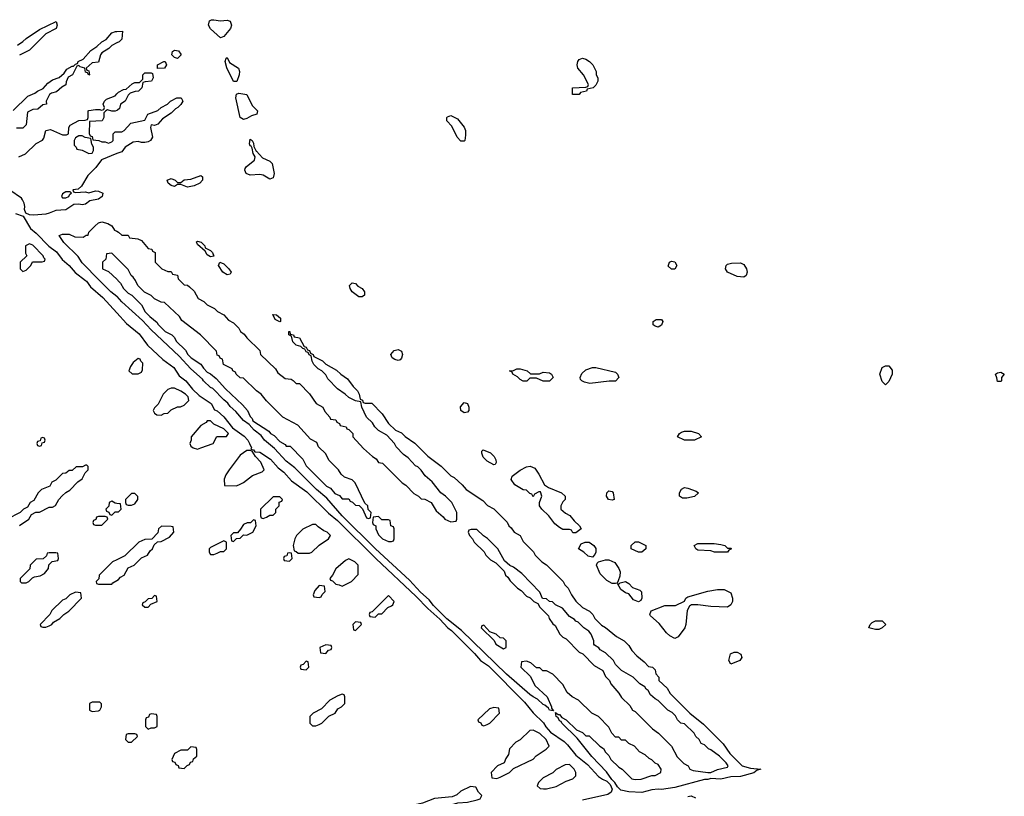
# Model space of a CAD drawing. Header units: inches. Extents: x 2769379 to 2883802, y 684208 to 828654.
# Tile 160 of 256: x 2819410 to 2825392, y 766866 to 771584. Entities that reach past the tile are written whole.
import ezdxf

# ---------------------------------------------------------------- set-up
doc = ezdxf.new("R2010")
doc.units = ezdxf.units.IN
doc.header["$MEASUREMENT"] = 0
for name, color, linetype in [('C8716', 7, 'Continuous'), ('C8717', 7, 'Continuous'), ('C8726', 7, 'Continuous'), ('C8727', 7, 'Continuous')]:
    doc.layers.add(name, color=color, linetype=linetype)

msp = doc.modelspace()

# ---------------------------------------------------------------- linework, layer by layer
at = {"layer": 'C8716', "color": 2, "elevation": 2}
for points in [[(2819809.2, 770000), (2819815.3, 769995.3), (2819841.4, 769961.4), (2819915.5, 769895.5), (2820000, 769802.8)], [(2820000, 769902.8), (2819964.5, 769930), (2819895.3, 770000)], [(2819408.9, 768511.1), (2819466, 768550), (2819482, 768578), (2819508.9, 768591.1), (2819530, 768592), (2819590, 768622), (2819610, 768622), (2819628.4, 768631.6), (2819648, 768670), (2819668.9, 768691.1), (2819690, 768712), (2819714.6, 768725.4), (2819763.1, 768776.9), (2819790, 768794), (2819808.4, 768831.6), (2819826, 768850), (2819826, 768870), (2819818, 768878), (2819810, 768878), (2819792, 768868), (2819752.7, 768867.3), (2819730, 768846), (2819710, 768846), (2819691.6, 768828.4), (2819670, 768826), (2819630, 768786), (2819606, 768774), (2819594, 768750), (2819542, 768730), (2819522, 768710), (2819496.9, 768663.1), (2819474, 768650), (2819456.9, 768623.1), (2819434, 768610), (2819414, 768590), (2819334, 768550)], [(2820000, 768644.7), (2819990, 768646), (2819970, 768658), (2819954, 768650), (2819951.6, 768628.4), (2819934, 768610), (2819938, 768598), (2819952, 768592), (2819958, 768578), (2819970, 768574), (2819990, 768594), (2820000, 768594)], [(2820000, 768302.3), (2819974, 768290), (2819894, 768210), (2819892, 768188), (2819874, 768170), (2819878, 768158), (2819890, 768154), (2819970, 768154), (2819976.4, 768163.6), (2820000, 768176.5)]]:
    msp.add_lwpolyline(points, dxfattribs=at)
for points in [[(2819550, 769046), (2819538, 769042), (2819534, 769026), (2819518, 769022), (2819514, 769010), (2819518, 768998), (2819530, 768994), (2819542, 768998), (2819546, 769014), (2819562, 769018), (2819566, 769030), (2819562, 769042)], [(2819930, 768566), (2819890, 768566), (2819878, 768562), (2819872.7, 768547.3), (2819858, 768542), (2819854, 768530), (2819858, 768518), (2819870, 768514), (2819910, 768514), (2819946, 768550), (2819942, 768562)], [(2819630, 768346), (2819590, 768346), (2819578, 768342), (2819572.7, 768327.3), (2819552, 768308), (2819510, 768306), (2819474, 768270), (2819472.7, 768247.3), (2819414, 768190), (2819414, 768170), (2819422, 768162), (2819450, 768162), (2819466, 768170), (2819487.3, 768192.7), (2819500.4, 768199.6), (2819534.6, 768205.4), (2819560.4, 768219.6), (2819586, 768250), (2819587.3, 768272.7), (2819607.3, 768292.7), (2819642, 768298), (2819646, 768310), (2819642, 768342)], [(2819750, 768106), (2819714, 768090), (2819690, 768066), (2819670, 768058), (2819605.4, 767994.6), (2819594, 767970), (2819534, 767910), (2819538, 767898), (2819550, 767894), (2819570, 767894), (2819590, 767902), (2819606, 767910), (2819616.4, 767923.6), (2819653.6, 767946.4), (2819678, 767970), (2819708, 767990), (2819786, 768070), (2819782, 768102)], [(2819898, 767438), (2819850, 767438), (2819834, 767430), (2819834, 767390), (2819850, 767382), (2819890, 767384.7), (2819898, 767390), (2819908, 767410), (2819907.3, 767427.3)]]:
    msp.add_lwpolyline(points, close=True, dxfattribs=at)
at = {"layer": 'C8717', "color": 2, "elevation": 2}
for points in [[(2819398, 771430), (2819430, 771451.3), (2819449.4, 771470.6), (2819530, 771524.7), (2819632.7, 771572.7), (2819638, 771550), (2819632, 771530), (2819570, 771498), (2819470, 771398), (2819410, 771368)], [(2819370, 771032), (2819460.2, 771119.8), (2819503.1, 771136.9), (2819518, 771150), (2819554, 771166), (2819582, 771198), (2819610, 771218), (2819650, 771232), (2819680.4, 771259.6), (2819696.4, 771283.6), (2819730, 771302), (2819738, 771302), (2819750, 771314), (2819762, 771318), (2819766, 771330), (2819795.3, 771344.7), (2819843.2, 771396.8), (2819879.3, 771420.7), (2819909.4, 771450.6), (2819936, 771464), (2819970, 771504.7), (2819992.7, 771512.7), (2820000, 771512.9)], [(2820000, 771443), (2819970, 771428), (2819951.1, 771408.9), (2819910, 771382), (2819901, 771370), (2819890, 771326), (2819850, 771322), (2819814, 771290), (2819818, 771278), (2819830, 771274), (2819834, 771250), (2819830, 771248), (2819822, 771262), (2819810, 771266), (2819806, 771290), (2819778, 771298), (2819770, 771306), (2819758, 771302), (2819731.1, 771248.9), (2819704.7, 771235.3), (2819692.7, 771207.3), (2819691.3, 771188.7), (2819665.4, 771174.6), (2819634.8, 771145.2), (2819602.8, 771137.2), (2819592, 771130), (2819572, 771090), (2819574, 771070), (2819550, 771066), (2819519.6, 771040.4), (2819490, 771038), (2819458, 771022), (2819450, 770946), (2819430, 770926), (2819390, 770926)], [(2819406, 770750), (2819446, 770770), (2819510, 770832), (2819548.7, 770851.3), (2819556.4, 770863.6), (2819569.2, 770910.8), (2819596.9, 770916.9), (2819670, 770884.7), (2819695.3, 770884.7), (2819706, 770890), (2819708, 770930), (2819716.4, 770943.6), (2819770, 770972), (2819807.3, 770972.7), (2819822, 770978), (2819826, 770990), (2819826, 771030), (2819830, 771032), (2819870, 771038), (2819898, 771038), (2819906, 771034), (2819922, 771038), (2819926, 771050), (2819918, 771070), (2819926, 771090), (2819938, 771102), (2819990, 771122), (2820000, 771133.3)], [(2820000, 771032.3), (2819990, 771028), (2819970, 771028), (2819943.6, 771036.4), (2819934, 771030), (2819922, 771018), (2819922, 770990), (2819911.3, 770968.7), (2819834, 770966), (2819832.7, 770892.7), (2819838, 770878), (2819850, 770874), (2819854, 770854), (2819891.1, 770851.1), (2819910, 770842), (2819930, 770842), (2819950, 770834), (2819970, 770842), (2819978, 770850), (2819978, 770890), (2819990, 770902), (2820000, 770902)], [(2820000, 770770.2), (2819906.4, 770733.6), (2819873.7, 770686.3), (2819823.4, 770636.6), (2819786.8, 770573.2), (2819764.7, 770555.3), (2819734, 770550), (2819738, 770538), (2819750, 770534), (2819810, 770538), (2819830, 770532), (2819870, 770544), (2819890, 770542), (2819916, 770530), (2819911, 770510), (2819890, 770494.5), (2819836.7, 770483.3), (2819810, 770462.6), (2819790, 770458.5), (2819770, 770462.7), (2819739.5, 770460.5), (2819690, 770429.7), (2819630, 770425.1), (2819590, 770408.5), (2819570, 770402), (2819496.2, 770396.2), (2819470, 770397.6), (2819448.7, 770408.7), (2819439, 770430), (2819442, 770450), (2819438, 770470), (2819428, 770490), (2819420.4, 770500.4), (2819350, 770548.7)], [(2819385.8, 770405.8), (2819431.3, 770391.3), (2819475.1, 770315.1), (2819510, 770286.7), (2819588.1, 770208.1), (2819633.5, 770173.5), (2819667.9, 770127.9), (2819711.1, 770091.1), (2819747.3, 770047.3), (2819809.2, 770000)], [(2819895.3, 770000), (2819790, 770106.6), (2819764.8, 770144.8), (2819679, 770230), (2819650, 770272), (2819670, 770282), (2819710, 770282), (2819745.4, 770265.4), (2819796.4, 770263.6), (2819814, 770274), (2819826, 770274), (2819830, 770294), (2819866, 770330), (2819889.1, 770350.9), (2819910, 770356), (2819945.4, 770345.4), (2819970.9, 770330.9), (2819985.4, 770305.4), (2820000, 770298.7)], [(2820000, 770136), (2819970, 770166), (2819938, 770162), (2819934, 770130), (2819914, 770110), (2819914, 770070), (2819950, 770054), (2820000, 770007)]]:
    msp.add_lwpolyline(points, dxfattribs=at)
for points in [[(2819790, 770878), (2819770, 770878), (2819750, 770866), (2819742, 770850), (2819742, 770822), (2819754, 770810), (2819758, 770798), (2819790, 770792), (2819830, 770772), (2819850, 770774), (2819858, 770790), (2819858, 770810), (2819848.4, 770828.4), (2819842, 770862), (2819808.4, 770868.4)], [(2819718, 770538), (2819690, 770538), (2819670, 770526), (2819664.7, 770510), (2819670, 770502), (2819690, 770501), (2819708, 770510), (2819715.3, 770524.7), (2819726, 770530)], [(2819470, 770222), (2819446, 770210), (2819444.7, 770164.7), (2819454, 770150), (2819414, 770110), (2819414, 770070), (2819430, 770054), (2819450, 770062), (2819478, 770090), (2819487.3, 770112.7), (2819547.3, 770112.7), (2819562, 770118), (2819566, 770130), (2819556.4, 770136.4), (2819554, 770150), (2819490, 770214)]]:
    msp.add_lwpolyline(points, close=True, dxfattribs=at)
at = {"layer": 'C8726', "color": 2, "elevation": 2}
for points in [[(2820384, 770000), (2820410, 769974), (2820430, 769972), (2820442, 769962), (2820470, 769934), (2820494, 769890), (2820530, 769872), (2820550, 769852), (2820594, 769830), (2820611.6, 769811.6), (2820650, 769792), (2820679.6, 769759.6), (2820710, 769742), (2820742, 769710), (2820752, 769690), (2820774.4, 769674.4), (2820790, 769652), (2820870, 769574), (2820874, 769550), (2820963.6, 769463.6), (2820979.6, 769439.6), (2821023.6, 769403.6), (2821059.6, 769399.6), (2821072.7, 769392.7), (2821090, 769374), (2821110, 769374), (2821171.1, 769311.1), (2821211.6, 769251.6), (2821252, 769230), (2821263.6, 769203.6), (2821294, 769170), (2821298, 769158), (2821330, 769154), (2821338, 769138), (2821354, 769130), (2821358, 769118), (2821394, 769110), (2821398, 769098), (2821410, 769094), (2821434, 769070), (2821434, 769050), (2821499.6, 768979.6), (2821554, 768930), (2821576.9, 768916.9), (2821590, 768894), (2821614, 768890), (2821734, 768770), (2821756.9, 768756.9), (2821805.4, 768705.4), (2821834, 768690), (2821850, 768674), (2821871.6, 768671.6), (2821911.1, 768651.1), (2821939.6, 768599.6), (2821983.6, 768563.6), (2821994, 768550), (2822030, 768534), (2822062, 768538), (2822066, 768550), (2822066, 768590), (2822035.3, 768650), (2821998, 768690), (2821968.9, 768708.9), (2821916.5, 768776.5), (2821873.6, 768813.6), (2821850, 768848), (2821830, 768868), (2821814, 768874), (2821770, 768922), (2821742, 768942), (2821698, 768990), (2821688, 769010), (2821640.4, 769060.4), (2821590, 769088), (2821568, 769110), (2821554.6, 769134.6), (2821518, 769170), (2821488, 769230), (2821482, 769262), (2821450, 769268), (2821410, 769288), (2821388, 769310), (2821341.2, 769341.2), (2821283.1, 769403.1), (2821270, 769426), (2821246, 769450), (2821223.1, 769463.1), (2821198, 769490), (2821188, 769510), (2821182, 769542), (2821168, 769548), (2821162, 769562), (2821150, 769566), (2821142, 769582), (2821130, 769586), (2821118, 769598), (2821090, 769606), (2821070, 769626), (2821062, 769662), (2821046, 769670), (2821046, 769690), (2821052, 769690), (2821054, 769674), (2821074, 769670), (2821078, 769658), (2821110, 769652), (2821138, 769598), (2821150, 769594), (2821158, 769578), (2821170, 769574), (2821178, 769558), (2821194, 769550), (2821198, 769538), (2821250.9, 769510.9), (2821270, 769492), (2821335.3, 769455.3), (2821362, 769430), (2821402, 769402), (2821435.3, 769355.3), (2821462, 769330), (2821472, 769310), (2821478, 769278), (2821492, 769272), (2821498, 769258), (2821510, 769254), (2821550, 769254), (2821612, 769190), (2821651.6, 769131.6), (2821694, 769090), (2821730, 769074), (2821751.6, 769051.6), (2821810, 769011.3), (2821890, 768931.3), (2821971.1, 768871.1), (2822030, 768812), (2822050, 768802), (2822098, 768758), (2822122, 768730), (2822223.6, 768663.6), (2822251.6, 768631.6), (2822290, 768612), (2822371.1, 768531.1), (2822382, 768510), (2822396.9, 768496.9), (2822414, 768470), (2822451.1, 768451.1), (2822470, 768414), (2822531.1, 768351.1), (2822542, 768330), (2822582, 768290), (2822611.1, 768271.1), (2822711.1, 768171.1), (2822722, 768150), (2822742, 768130), (2822762, 768090), (2822790, 768052), (2822830, 768012), (2822871.1, 767991.1), (2822892, 767970), (2822905.4, 767945.4), (2822945.4, 767905.4), (2822970, 767892), (2823036.9, 767836.9), (2823082, 767810), (2823110, 767782), (2823130, 767752), (2823159.6, 767719.6), (2823203.6, 767683.6), (2823230, 767654), (2823254, 767650), (2823270, 767634), (2823274, 767610), (2823294, 767590), (2823294, 767570), (2823343.6, 767523.6), (2823362, 767490), (2823482, 767370), (2823564.5, 767304.5), (2823684.5, 767184.5), (2823725.5, 767125.5), (2823798.8, 767050), (2823850, 767037.6), (2823912, 767030), (2823890, 767025.2), (2823870, 767007.6), (2823790, 766985.4), (2823730, 766983.6), (2823670, 766969.7), (2823610, 766973.2), (2823590, 766967), (2823570, 766967), (2823390, 766919.6), (2823310, 766906.6), (2823290, 766909.4), (2823250, 766905.1), (2823190, 766889.5), (2823110, 766893.6), (2823062.8, 766902.8), (2823042.7, 766922.7), (2823026, 766950), (2823007, 766967), (2822974.9, 767014.9), (2822886.9, 767106.9), (2822798, 767218), (2822704, 767310), (2822699.3, 767319.3), (2822690, 767324), (2822682, 767342), (2822669, 767350), (2822666, 767374), (2822682, 767362), (2822690, 767362), (2822704.7, 767344.7), (2822731.1, 767331.1), (2822794, 767270), (2822830, 767254), (2822850, 767234), (2822870, 767234), (2822934, 767170), (2822956.9, 767156.9), (2822970, 767134), (2822990, 767114), (2823002, 767090), (2823050, 767042), (2823071.1, 767031.1), (2823130, 766972), (2823150, 766967.7), (2823186, 766970), (2823250, 766992), (2823270, 766992), (2823306, 767010), (2823308, 767030), (2823290, 767058), (2823270, 767068), (2823250, 767088), (2823234.6, 767094.6), (2823210, 767118), (2823176.4, 767136.4), (2823146, 767170), (2823110, 767186), (2823090, 767206), (2823067.3, 767207.3), (2823050, 767226), (2823030, 767226), (2823008.4, 767248.4), (2822990, 767286), (2822926, 767350), (2822886, 767370), (2822806, 767450), (2822766, 767470), (2822736.4, 767496.4), (2822710, 767546), (2822650, 767608), (2822610, 767628), (2822588.4, 767628.4), (2822570, 767646), (2822550, 767646), (2822516.4, 767676.4), (2822490, 767686), (2822458, 767682), (2822454, 767650), (2822512.7, 767592.7), (2822539.6, 767539.6), (2822614, 767470), (2822642, 767410), (2822642, 767402), (2822654, 767386), (2822628.7, 767390), (2822622, 767402), (2822600.4, 767420.4), (2822590, 767424), (2822556.5, 767456.5), (2822530, 767469.3), (2822510, 767485.2), (2822368, 767608), (2822093.6, 767873.6), (2822004.4, 767944.4), (2821925.3, 768025.3), (2821898.6, 768058.6), (2821845.3, 768105.3), (2821778.6, 768178.6), (2821572.7, 768370), (2821369.6, 768569.6), (2821277, 768677), (2821214, 768730), (2821081.5, 768861.5), (2821030, 768902.7), (2820958.4, 768978.4), (2820897.2, 769030), (2820877, 769057), (2820835.3, 769090), (2820804.5, 769124.5), (2820769.7, 769149.7), (2820724.1, 769204.1), (2820690, 769234), (2820675.1, 769255.1), (2820650, 769274), (2820582.9, 769342.9), (2820569.4, 769350), (2820527, 769390), (2820520.9, 769400.9), (2820450, 769463.7), (2820379.6, 769539.6), (2820210, 769699.3), (2820156.6, 769756.6), (2820030, 769869.5), (2820001.6, 769901.6), (2820000, 769902.8)], [(2820007.2, 770000), (2820023.6, 769983.6), (2820042, 769950), (2820070, 769922), (2820091.1, 769911.1), (2820151.1, 769851.1), (2820172, 769810), (2820201, 769781), (2820244.7, 769744.7), (2820250, 769734), (2820294, 769690), (2820334, 769670), (2820350, 769654), (2820362, 769630), (2820416.9, 769576.9), (2820432, 769550), (2820452, 769530), (2820510, 769492), (2820526.4, 769466.4), (2820550, 769442), (2820570, 769432), (2820603.6, 769403.6), (2820661, 769341), (2820763.6, 769243.6), (2820794, 769210), (2820810, 769174), (2820822, 769162), (2820826, 769146), (2820923.6, 769083.6), (2820934, 769070), (2820956.9, 769056.9), (2820990, 769022), (2821023.6, 769003.6), (2821030, 768994), (2821052.7, 768992.7), (2821130, 768914), (2821150, 768874), (2821274, 768750), (2821298, 768738), (2821325.4, 768705.4), (2821352.7, 768692.7), (2821370, 768674), (2821410, 768674), (2821418, 768658), (2821432.7, 768652.7), (2821450, 768634), (2821472, 768632), (2821492.7, 768612.7), (2821518, 768558), (2821530, 768554), (2821542, 768558), (2821546, 768590), (2821527.3, 768607.3), (2821526, 768630), (2821507.3, 768647.3), (2821448, 768770), (2821430, 768788), (2821384, 768804), (2821363.1, 768823.1), (2821348, 768850), (2821288.9, 768908.9), (2821270, 768946), (2821226, 768990), (2821214.6, 769014.6), (2821176.4, 769036.4), (2821100.4, 769120.4), (2821008.9, 769168.9), (2820908.9, 769268.9), (2820878, 769310), (2820848.9, 769328.9), (2820770, 769406), (2820750, 769408), (2820726, 769430), (2820722, 769442), (2820706, 769450), (2820702, 769462), (2820648.9, 769488.9), (2820642, 769522), (2820628, 769528), (2820622, 769542), (2820610, 769546), (2820606, 769570), (2820508, 769670), (2820396.4, 769756.4), (2820380.4, 769780.4), (2820290, 769866), (2820270, 769868), (2820230, 769888), (2820210, 769908), (2820168.9, 769928.9), (2820128, 769970), (2820116.4, 769996.4), (2820114, 770000)], [(2820000, 769802.8), (2820058.5, 769738.6), (2820135.4, 769675.4), (2820186, 769606), (2820279.3, 769519.3), (2820346, 769470), (2820379.9, 769419.9), (2820420.7, 769390), (2820459.3, 769339.3), (2820499.9, 769299.9), (2820573.1, 769253.1), (2820594.6, 769214.6), (2820610, 769206.8), (2820650, 769170.6), (2820704, 769104), (2820774, 769054), (2820797.1, 769030), (2820807.3, 769010), (2820818, 768982), (2820814, 768974), (2820830, 768971.3), (2820838, 768958), (2820870, 768956.3), (2820933.9, 768913.9), (2820981.1, 768861.1), (2821014.8, 768834.8), (2821062.3, 768782.3), (2821154.7, 768714.7), (2821286.6, 768586.6), (2821341.8, 768541.8), (2821574.4, 768310), (2821819.5, 768079.5), (2821890, 768007.2), (2821963, 767943), (2822010.6, 767890), (2822033.5, 767873.5), (2822174.1, 767734.1), (2822210.5, 767690), (2822257.6, 767657.6), (2822477, 767437), (2822530, 767372.4), (2822592.4, 767312.4), (2822607, 767287), (2822634.7, 767254.7), (2822718, 767198), (2822738.9, 767178.9), (2822790, 767115.5), (2822859.5, 767059.5), (2822926.8, 766986.8), (2822950, 766970.4), (2822978.3, 766958.3), (2822998.3, 766938.3), (2823010.7, 766910), (2823004.4, 766890), (2822983.7, 766876.3), (2822830, 766842.7)], [(2820000, 768594), (2820010, 768594), (2820026, 768610), (2820022, 768642), (2820000, 768644.7)], [(2820000, 768176.5), (2820010, 768182), (2820023.1, 768196.9), (2820046, 768210), (2820070, 768254), (2820106, 768270), (2820150, 768314), (2820186, 768330), (2820203.1, 768356.9), (2820218, 768370), (2820227.3, 768392.7), (2820247.3, 768412.7), (2820270, 768414), (2820320.4, 768439.6), (2820346, 768470), (2820342, 768502), (2820330, 768506), (2820272.7, 768507.3), (2820254, 768490), (2820250, 768466), (2820212.7, 768427.3), (2820170, 768426), (2820134, 768410), (2820050, 768326), (2820000, 768302.3)], [(2823470, 766864), (2823490, 766868), (2823516.4, 766856.4)]]:
    msp.add_lwpolyline(points, dxfattribs=at)
for points in [[(2821470, 769900.9), (2821429.3, 769930), (2821417.2, 769950), (2821414, 769970), (2821430, 769986), (2821450, 769981), (2821465.5, 769965.5), (2821491, 769950), (2821506, 769930), (2821504.7, 769910), (2821490, 769901.2)], [(2820990, 769748), (2820963.1, 769763.1), (2820947.3, 769792.7), (2820970, 769792), (2820994, 769770), (2820994, 769750)], [(2823290, 769715.3), (2823270, 769722), (2823258, 769730), (2823258, 769750), (2823276.4, 769763.6), (2823310, 769762), (2823318, 769750), (2823310, 769728)], [(2821710, 769513.2), (2821690, 769519.3), (2821674, 769530), (2821666, 769550), (2821686.3, 769573.7), (2821710, 769580.5), (2821730.6, 769570), (2821735.5, 769550), (2821730, 769528), (2821722, 769518)], [(2820130, 769526), (2820099.6, 769500.4), (2820083.6, 769476.4), (2820074, 769450), (2820092.7, 769432.7), (2820130, 769432), (2820150, 769442), (2820156.4, 769456.4), (2820158, 769498), (2820146, 769510), (2820142, 769522)], [(2824670, 769366), (2824650, 769386), (2824635.3, 769430), (2824650, 769472), (2824670, 769482), (2824690, 769482), (2824710, 769454), (2824711.3, 769430), (2824690, 769386)], [(2822512.7, 769432.7), (2822567.3, 769432.7), (2822590, 769442), (2822630, 769438), (2822642, 769430), (2822651.3, 769410), (2822630, 769388), (2822590, 769388), (2822550, 769406), (2822510, 769406), (2822491.6, 769388.4), (2822468.4, 769388.4), (2822450, 769398), (2822435.3, 769415.3), (2822406, 769430), (2822402, 769442), (2822386, 769450), (2822410, 769452), (2822430, 769462), (2822450, 769462), (2822494, 769450)], [(2822874.6, 769374.6), (2822841.2, 769381.2), (2822826, 769390), (2822818, 769398), (2822815.3, 769410), (2822826.3, 769433.7), (2822850, 769456), (2822890, 769471.3), (2822910, 769471.3), (2823030, 769442), (2823042, 769430), (2823051, 769410), (2823030, 769388.7), (2822991.6, 769388.4)], [(2825350, 769386), (2825347.3, 769407.3), (2825338, 769430), (2825350, 769438), (2825370, 769442), (2825392, 769430), (2825374, 769410), (2825374, 769390), (2825370, 769386)], [(2820350, 769346), (2820330, 769346), (2820310, 769338), (2820282, 769310), (2820251.6, 769248.4), (2820230, 769226), (2820222, 769210), (2820230, 769194), (2820243.6, 769183.6), (2820270, 769182), (2820288.4, 769191.6), (2820310, 769194), (2820330, 769214), (2820368.4, 769231.6), (2820387.3, 769232.7), (2820410, 769242), (2820438, 769270), (2820433.6, 769293.6), (2820418, 769310), (2820390, 769328)], [(2822110, 769196), (2822089.6, 769210), (2822088.1, 769231.9), (2822110, 769258.8), (2822130, 769251.3), (2822138.8, 769230), (2822138.8, 769210), (2822130, 769199)], [(2820570, 769146), (2820550, 769146), (2820543.6, 769136.4), (2820510, 769118), (2820452, 769050), (2820452, 769030), (2820444.7, 769010), (2820450, 768994), (2820463.6, 768983.6), (2820490, 768974), (2820510, 768982), (2820586, 769010), (2820608.7, 769051.3), (2820667.3, 769052.7), (2820678, 769070), (2820650, 769098), (2820590, 769126)], [(2823510, 769029), (2823449.1, 769029.1), (2823406, 769050), (2823418, 769070), (2823430, 769078), (2823450, 769084.7), (2823490, 769084.7), (2823534, 769070), (2823552, 769050)], [(2820810, 768966), (2820790, 768966), (2820750, 768938), (2820682, 768850), (2820662, 768818), (2820652.7, 768792.7), (2820654, 768754), (2820728.4, 768751.6), (2820750, 768762), (2820770, 768772), (2820824.7, 768815.3), (2820883.1, 768836.9), (2820895.3, 768850), (2820875.5, 768895.5), (2820842, 768930), (2820822, 768962)], [(2822290, 768879), (2822250, 768901.2), (2822227, 768927), (2822217.2, 768950), (2822218, 768962), (2822226, 768970), (2822270, 768952.7), (2822293, 768930), (2822304, 768910), (2822305.4, 768894.6), (2822298, 768882)], [(2822770, 768466), (2822762, 768482), (2822750, 768486), (2822710, 768486), (2822690, 768498), (2822662, 768522), (2822624, 768570), (2822582, 768610), (2822568, 768630), (2822568, 768650), (2822582, 768690), (2822575.3, 768715.3), (2822563.6, 768716.4), (2822538, 768702), (2822530, 768686), (2822522, 768702), (2822510, 768706), (2822490, 768726), (2822470, 768728), (2822419, 768759), (2822395.3, 768790), (2822402, 768810), (2822450, 768846.8), (2822490, 768867.3), (2822510.7, 768870.7), (2822539.1, 768859.1), (2822563.5, 768823.5), (2822598, 768758), (2822622.8, 768742.8), (2822702, 768710), (2822724.7, 768690), (2822724.7, 768670), (2822710, 768655.3), (2822697.3, 768630), (2822698.8, 768610), (2822726.2, 768586.2), (2822752.8, 768572.8), (2822779.6, 768539.6), (2822812, 768510), (2822822, 768490), (2822790, 768466)], [(2820110, 768706), (2820090, 768706), (2820054, 768670), (2820054, 768650), (2820058, 768638), (2820070, 768634), (2820090, 768634), (2820110, 768642), (2820128, 768670), (2820127.3, 768687.3)], [(2823010, 768664), (2822988, 768670), (2822975.3, 768690), (2822978, 768710), (2822990, 768722), (2823010, 768718), (2823016, 768710), (2823022, 768670)], [(2823436.4, 768676.4), (2823418, 768690), (2823418, 768710), (2823430, 768732), (2823450, 768742), (2823470, 768738), (2823519.6, 768719.6), (2823534, 768710), (2823510, 768688), (2823463.6, 768676.4)], [(2820990, 768686), (2820950, 768686), (2820874, 768610), (2820874, 768570), (2820878, 768558), (2820890, 768554), (2820910, 768562), (2820930, 768574), (2820950, 768574), (2820966, 768590), (2820966, 768610), (2820986, 768630), (2820987.3, 768652.7), (2821002, 768658), (2821006, 768670)], [(2820830, 768546), (2820812, 768528), (2820792.7, 768527.3), (2820770, 768518), (2820752, 768488), (2820732.7, 768467.3), (2820710, 768466), (2820694, 768450), (2820698, 768418), (2820710, 768414), (2820727.3, 768432.7), (2820750, 768434), (2820770, 768454), (2820790, 768452), (2820826, 768470), (2820846, 768510), (2820842, 768542)], [(2821210, 768518), (2821190, 768518), (2821130, 768488), (2821092, 768450), (2821082, 768430), (2821072, 768390), (2821078, 768358), (2821090, 768354), (2821102, 768342), (2821170, 768342), (2821186, 768350), (2821228.9, 768391.1), (2821286, 768430), (2821298, 768450), (2821278, 768470), (2821258, 768478), (2821223.1, 768503.1)], [(2821590, 768566), (2821558, 768562), (2821554, 768530), (2821558, 768518), (2821574, 768510), (2821574, 768490), (2821590, 768454), (2821614, 768430), (2821650, 768414), (2821670, 768414), (2821682, 768418), (2821686, 768430), (2821686, 768490), (2821682, 768502), (2821666, 768510), (2821662, 768542), (2821650, 768546), (2821610, 768546)], [(2822187.3, 768487.3), (2822152.7, 768487.3), (2822138, 768482), (2822134, 768470), (2822142, 768450), (2822162, 768430), (2822172, 768410), (2822231.1, 768351.1), (2822242, 768330), (2822270, 768302), (2822303.6, 768283.6), (2822352.7, 768232.7), (2822362, 768210), (2822376.9, 768196.9), (2822390, 768174), (2822434, 768130), (2822456.9, 768116.9), (2822490, 768082), (2822511.6, 768071.6), (2822534, 768050), (2822558, 768038), (2822570, 768014), (2822622, 767962), (2822626.4, 767946.4), (2822650, 767914), (2822663.6, 767903.6), (2822692, 767850), (2822710, 767832), (2822730, 767822), (2822810, 767742), (2822831.1, 767731.1), (2822899.6, 767659.6), (2822954, 767630), (2822970, 767594), (2822994, 767570), (2823002, 767550), (2823050, 767492), (2823066, 767466), (2823116.9, 767416.9), (2823134, 767390), (2823150, 767382), (2823255.3, 767275.3), (2823292, 767250), (2823371.1, 767171.1), (2823404.7, 767104.7), (2823445.4, 767065.4), (2823471.3, 767051.3), (2823482, 767030), (2823502, 767022), (2823590, 767010.8), (2823610, 767010.8), (2823650, 767027.7), (2823710, 767042), (2823715.3, 767050), (2823702, 767070), (2823662, 767110), (2823610, 767148), (2823594, 767154), (2823570, 767178), (2823550, 767186), (2823538, 767210), (2823518, 767230), (2823508, 767250), (2823450, 767306), (2823426, 767310), (2823406, 767330), (2823394.6, 767354.6), (2823374.6, 767374.6), (2823348.9, 767388.9), (2823290, 767448), (2823270, 767458), (2823243.1, 767483.1), (2823228.4, 767508.4), (2823216.4, 767516.4), (2823208, 767530), (2823178, 767550), (2823138, 767590), (2823066, 767630), (2823030, 767666), (2823018, 767690), (2822970, 767738), (2822936.4, 767756.4), (2822928.4, 767768.4), (2822903.1, 767783.1), (2822898, 767790), (2822898, 767810), (2822882, 767850), (2822868, 767870), (2822838, 767890), (2822803.1, 767923.1), (2822788, 767930), (2822780.4, 767940.4), (2822750, 767958), (2822708.4, 768008.4), (2822666, 768030), (2822647.3, 768047.3), (2822628.4, 768048.4), (2822610, 768066), (2822587.3, 768067.3), (2822570, 768106), (2822460.4, 768220.4), (2822410, 768258), (2822387.3, 768267.3), (2822356.4, 768296.4), (2822315.3, 768370), (2822252.9, 768432.9), (2822228.9, 768448.9)], [(2820650, 768418), (2820570, 768378), (2820562, 768370), (2820562, 768350), (2820570, 768334), (2820590, 768334), (2820610, 768342), (2820630, 768354), (2820650, 768354), (2820666, 768370), (2820666, 768410)], [(2822890, 768318), (2822864.7, 768324.7), (2822838, 768350), (2822806, 768370), (2822821.2, 768398.8), (2822846, 768410), (2822870, 768410.8), (2822898, 768390), (2822910.5, 768370.5), (2822910.7, 768349.3), (2822905.4, 768334.6)], [(2823170, 768348.7), (2823126, 768370), (2823126, 768390), (2823150, 768411.3), (2823170, 768411.3), (2823214, 768390), (2823214, 768370), (2823190, 768348.7)], [(2823710, 768374), (2823730, 768374), (2823734, 768370), (2823718, 768362), (2823710, 768348.7), (2823631.1, 768348.9), (2823610, 768358), (2823530, 768362), (2823518, 768370), (2823508.7, 768390), (2823530, 768402), (2823630, 768402), (2823670, 768396), (2823694, 768390)], [(2821050, 768346), (2821038, 768342), (2821032.7, 768327.3), (2821018, 768322), (2821014, 768310), (2821018, 768298), (2821050, 768294), (2821066, 768310), (2821062, 768342)], [(2821410, 768308), (2821390, 768298), (2821331.6, 768248.4), (2821311.6, 768208.4), (2821294, 768190), (2821298, 768178), (2821310, 768174), (2821330, 768154), (2821351.6, 768151.6), (2821370, 768142), (2821426, 768170), (2821467.3, 768212.7), (2821466, 768270), (2821446, 768290)], [(2823030, 768158), (2823010, 768159), (2822976.5, 768176.5), (2822936.5, 768216.5), (2822915.3, 768270), (2822918, 768282), (2822926, 768290), (2822970, 768302.8), (2822990, 768302.8), (2823026.8, 768286.8), (2823050.7, 768250.7), (2823058.8, 768230), (2823056.3, 768203.7), (2823046, 768174), (2823039.6, 768160.4)], [(2823170, 768048), (2823140.2, 768060.2), (2823110, 768095.3), (2823090, 768102), (2823062, 768122), (2823042, 768158), (2823050, 768154), (2823058, 768162), (2823090, 768170.8), (2823110, 768158.8), (2823133.4, 768133.4), (2823177.5, 768117.5), (2823187.1, 768107.1), (2823190.9, 768069.1), (2823184.7, 768055.3)], [(2821230, 768146), (2821203.6, 768116.4), (2821194, 768090), (2821198, 768078), (2821230, 768074), (2821242, 768078), (2821247.3, 768092.7), (2821266, 768110), (2821262, 768142)], [(2823710, 768015.3), (2823610, 768019), (2823530, 768028.7), (2823491.6, 768028.4), (2823479.6, 768020.4), (2823465.4, 767994.6), (2823458, 767910), (2823451.3, 767890), (2823410, 767835.3), (2823390, 767824), (2823360.2, 767840.2), (2823338.9, 767858.9), (2823294.8, 767914.8), (2823243.1, 767963.1), (2823238, 767970), (2823247.3, 767992.7), (2823330, 768024.7), (2823394.6, 768025.4), (2823448.7, 768051.3), (2823458, 768070), (2823470, 768078), (2823590, 768111.3), (2823650, 768122), (2823690, 768122), (2823730, 768102), (2823741, 768070), (2823741, 768050), (2823731.3, 768030)], [(2820230, 768086), (2820212.7, 768067.3), (2820190, 768066), (2820172.7, 768047.3), (2820158, 768042), (2820154, 768030), (2820170, 768014), (2820190, 768014), (2820207.3, 768032.7), (2820246, 768050), (2820242, 768082)], [(2821650, 768086), (2821552.7, 767987.3), (2821538, 767982), (2821534, 767970), (2821538, 767958), (2821570, 767954), (2821590, 767974), (2821610, 767974), (2821647.3, 768012.7), (2821670, 768022), (2821678, 768030), (2821686, 768050)], [(2821450, 767926), (2821434, 767910), (2821438, 767878), (2821450, 767874), (2821486, 767910), (2821482, 767922)], [(2824610, 767879), (2824568, 767890), (2824578, 767910), (2824590, 767922), (2824610, 767932), (2824650, 767932), (2824672, 767910), (2824650, 767889), (2824630, 767879)], [(2822230, 767906), (2822218, 767902), (2822214, 767890), (2822292, 767812), (2822302, 767790), (2822350, 767762), (2822366, 767770), (2822366, 767810), (2822350, 767826), (2822328.4, 767828.4), (2822306, 767850), (2822266, 767866)], [(2821270, 767786), (2821234, 767770), (2821238, 767738), (2821270, 767734), (2821287.3, 767752.7), (2821302, 767758), (2821306, 767770), (2821302, 767782)], [(2823730, 767669), (2823718, 767690), (2823729.3, 767730.7), (2823750, 767741), (2823770, 767741), (2823791.3, 767730), (2823798, 767710), (2823784.7, 767690)], [(2821150, 767686), (2821132.7, 767667.3), (2821118, 767662), (2821114, 767650), (2821118, 767638), (2821150, 767634), (2821166, 767650), (2821162, 767682)], [(2821370, 767486), (2821343.6, 767476.4), (2821294, 767450), (2821243.6, 767396.4), (2821194, 767370), (2821174, 767350), (2821174, 767310), (2821190, 767294), (2821210, 767294), (2821230, 767302), (2821246, 767310), (2821288, 767352), (2821326, 767370), (2821343.1, 767396.9), (2821366, 767410), (2821386, 767430), (2821386, 767470), (2821382, 767482)], [(2822290, 767406), (2822263.6, 767396.4), (2822194, 767330), (2822198, 767318), (2822212.7, 767312.7), (2822218, 767298), (2822230, 767294), (2822250, 767302), (2822266, 767310), (2822326, 767370), (2822322, 767402)], [(2820210, 767366), (2820198, 767362), (2820192.7, 767347.3), (2820178, 767342), (2820174, 767330), (2820174, 767290), (2820190, 767274), (2820210, 767282), (2820230, 767282), (2820246, 767290), (2820246, 767350), (2820242, 767362)], [(2822530, 767268), (2822510, 767266), (2822451.1, 767208.9), (2822425.4, 767194.6), (2822385.4, 767154.6), (2822379.6, 767120.4), (2822363.6, 767096.4), (2822354, 767070), (2822314, 767050), (2822274, 767010), (2822278, 766978), (2822310, 766974), (2822330, 766982), (2822386, 767010), (2822410, 767034), (2822530, 767092), (2822548.9, 767111.1), (2822608.4, 767151.6), (2822626, 767170), (2822608.7, 767210), (2822570, 767248)], [(2820110, 767246), (2820070, 767246), (2820058, 767242), (2820054, 767210), (2820070, 767194), (2820090, 767194), (2820126, 767230), (2820122, 767242)], [(2820450, 767166), (2820430, 767146), (2820390, 767146), (2820350, 767126), (2820334, 767090), (2820338, 767078), (2820352.7, 767072.7), (2820358, 767058), (2820372.7, 767052.7), (2820378, 767038), (2820410, 767034), (2820427.3, 767052.7), (2820442, 767058), (2820447.3, 767072.7), (2820462, 767078), (2820467.3, 767092.7), (2820486, 767110), (2820486, 767150), (2820482, 767162)], [(2822750, 767058), (2822723.6, 767056.4), (2822670, 767028), (2822650, 767008), (2822590, 766978), (2822562, 766950), (2822554, 766930), (2822572.7, 766912.7), (2822591.6, 766911.6), (2822610, 766911.3), (2822670, 766926), (2822730, 766958), (2822770, 766972), (2822788, 766990), (2822788, 767010), (2822778, 767030)], [(2822150, 766926), (2822090, 766898), (2822065.4, 766874.6), (2822036.9, 766863.1), (2821930, 766853.2), (2821856.9, 766823.1), (2821794, 766810), (2821810, 766802), (2821841, 766801), (2822010, 766808.2), (2822073.1, 766826.9), (2822131.1, 766831.1), (2822190, 766844), (2822208, 766850), (2822218, 766870), (2822198, 766890), (2822182, 766922)]]:
    msp.add_lwpolyline(points, close=True, dxfattribs=at)
at = {"layer": 'C8727', "color": 2, "elevation": 2}
for points in [[(2820630, 771578), (2820670, 771581.6), (2820690, 771576), (2820696.3, 771550), (2820690.5, 771530), (2820650, 771481.6), (2820630, 771474.5), (2820569.4, 771529.4), (2820557.6, 771550), (2820563.3, 771576.7), (2820576.2, 771583.8), (2820590, 771584.2)], [(2820370, 771349.2), (2820350, 771355.3), (2820335.3, 771370), (2820338, 771390), (2820350, 771398), (2820375.3, 771395.3), (2820390, 771374), (2820391, 771370)], [(2820247.3, 771287.3), (2820248, 771310), (2820286, 771330), (2820294, 771330), (2820302, 771310), (2820290, 771288.7)], [(2820710, 771209.3), (2820669, 771291), (2820659, 771330), (2820664, 771350), (2820670, 771354.8), (2820684.5, 771324.5), (2820739.5, 771290), (2820746, 771270), (2820744.6, 771250), (2820730, 771209.5)], [(2822768.7, 771128.7), (2822768.9, 771171.1), (2822850, 771174), (2822862, 771178), (2822866, 771190), (2822835.3, 771250), (2822802, 771290), (2822798, 771310), (2822802, 771330), (2822810, 771342), (2822830, 771351.3), (2822850, 771344.7), (2822872, 771330), (2822891.3, 771310), (2822912, 771270), (2822912, 771250), (2822922, 771230), (2822922, 771210), (2822910, 771186), (2822894, 771170), (2822858, 771162), (2822854, 771150), (2822818, 771142), (2822810, 771128.7)], [(2820770, 770978.4), (2820749.6, 770990), (2820723.5, 771110), (2820728.1, 771131.9), (2820742, 771138), (2820790.6, 771130), (2820823.1, 771063.1), (2820854.8, 771030), (2820851, 771010), (2820819.2, 771000.8), (2820790, 770982.9)], [(2822090, 770846), (2822068, 770870), (2822036.4, 770936.4), (2822006, 770970), (2822006, 770990), (2822010, 770994), (2822030, 771002), (2822070, 770982), (2822110, 770932), (2822118, 770910), (2822118, 770882), (2822114, 770850), (2822110, 770846)], [(2820846, 770786), (2820850, 770786), (2820884.7, 770744.7), (2820930, 770724.9), (2820944.9, 770710), (2820955.5, 770650), (2820950, 770624), (2820930, 770616), (2820890, 770640.5), (2820870, 770643.9), (2820810, 770639.7), (2820786.3, 770650), (2820777.4, 770670), (2820780.6, 770679.4), (2820788.5, 770691.5), (2820836.9, 770730), (2820840.7, 770750), (2820829.4, 770770.6), (2820823.1, 770803.1), (2820816.4, 770816.4), (2820810, 770818), (2820806, 770830), (2820810, 770858), (2820822, 770850), (2820830, 770834), (2820833, 770813)], [(2820430, 770567.1), (2820390, 770582), (2820370, 770582), (2820350, 770569.7), (2820330, 770576.2), (2820312.3, 770590), (2820306, 770610), (2820330, 770619.3), (2820354.8, 770610), (2820370, 770594.8), (2820390, 770594), (2820410, 770610.4), (2820450, 770615.3), (2820510, 770638), (2820520.7, 770630), (2820520.4, 770610), (2820504, 770590), (2820470, 770575.1)], [(2820570, 770144), (2820550, 770155.3), (2820538, 770178), (2820490, 770218), (2820484.7, 770235.3), (2820490, 770238), (2820512.8, 770232.8), (2820534.8, 770210), (2820538, 770198), (2820570, 770181), (2820581, 770170), (2820590, 770148)], [(2820670, 770034), (2820645.2, 770050), (2820619, 770090), (2820626, 770110), (2820650, 770101), (2820681, 770070), (2820694.8, 770050), (2820690, 770038)], [(2823370, 770068), (2823350, 770086), (2823358, 770110), (2823370, 770118), (2823390, 770112), (2823402, 770090), (2823390, 770068)], [(2823810, 770019), (2823770, 770024), (2823709.4, 770049.4), (2823698, 770070), (2823702, 770090), (2823710, 770098), (2823734.6, 770105.4), (2823790, 770106.8), (2823810, 770096), (2823826, 770070), (2823830.8, 770050), (2823824.7, 770030)]]:
    msp.add_lwpolyline(points, close=True, dxfattribs=at)
for points in [[(2820000, 771512.9), (2820034, 771514), (2820030, 771466), (2820014, 771450), (2820000, 771443)], [(2820000, 771133.3), (2820010, 771144.7), (2820040.4, 771159.6), (2820058, 771162), (2820094, 771194), (2820110, 771202), (2820138, 771202), (2820158, 771222), (2820158, 771250), (2820170, 771262), (2820210, 771262), (2820218, 771258), (2820222, 771230), (2820212, 771210), (2820172.7, 771207.3), (2820158, 771202), (2820152, 771170), (2820132, 771150), (2820111.6, 771148.4), (2820082, 771138), (2820070, 771126), (2820052, 771090), (2820022, 771070), (2820016, 771044), (2820005.4, 771034.6), (2820000, 771032.3)], [(2820000, 770902), (2820030, 770902), (2820046, 770910), (2820084.7, 770955.3), (2820170, 770974), (2820189.1, 771010.9), (2820250, 771032), (2820269.1, 771050.9), (2820308.4, 771071.6), (2820326, 771090), (2820366, 771110), (2820392, 771110), (2820402, 771090), (2820390, 771068), (2820372, 771050), (2820356.9, 771043.1), (2820330, 771015.3), (2820278.8, 770981.2), (2820250, 770948.7), (2820230, 770942), (2820210, 770946), (2820204.7, 770930), (2820217.3, 770870), (2820204.7, 770850), (2820190, 770841.2), (2820170, 770837.2), (2820150, 770837.2), (2820130, 770844), (2820099.8, 770840.2), (2820052, 770810), (2820030, 770782), (2820000, 770770.2)], [(2820000, 770298.7), (2820010, 770294), (2820030, 770274), (2820070, 770274), (2820078, 770258), (2820128, 770252), (2820150, 770242), (2820190, 770194), (2820214, 770190), (2820218, 770178), (2820234, 770170), (2820234, 770110), (2820274, 770070), (2820310, 770054), (2820330, 770054), (2820338, 770038), (2820370, 770032), (2820374, 770010), (2820384, 770000)], [(2820114, 770000), (2820100.4, 770020.4), (2820088, 770030), (2820070, 770066), (2820000, 770136)], [(2820000, 770007), (2820003.6, 770003.6), (2820007.2, 770000)]]:
    msp.add_lwpolyline(points, dxfattribs=at)

doc.saveas('drawing.dxf')
